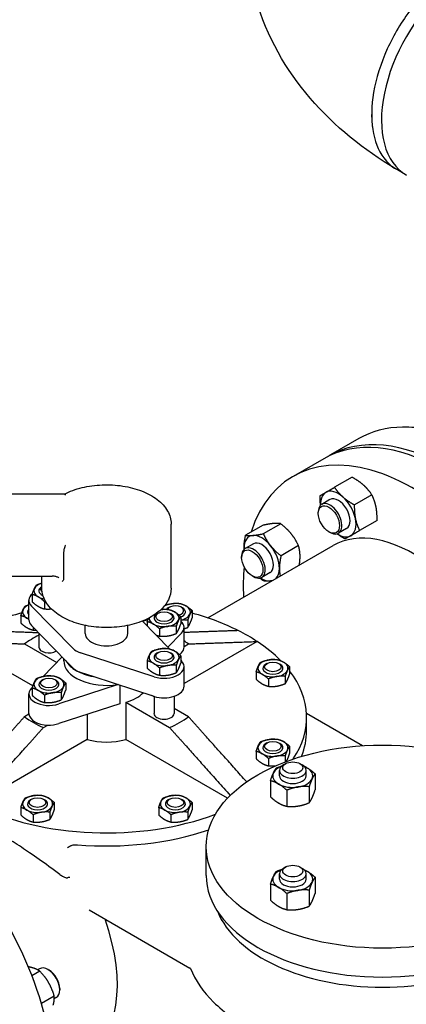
# Model space of a CAD drawing. Header units: inches. Extents: x 17 to 189, y 68 to 193.
# Tile 8 of 43: x 68.25 to 75.49, y 114.82 to 133.29. Entities that reach past the tile are written whole.
import ezdxf

# ---------------------------------------------------------------- set-up
doc = ezdxf.new("R2010")
doc.units = ezdxf.units.IN
doc.header["$LTSCALE"] = 10.666667
doc.header["$MEASUREMENT"] = 0
doc.layers.get('0').update_dxf_attribs({"lineweight": 25})

msp = doc.modelspace()

# ---------------------------------------------------------------- linework, layer by layer
for p, q in [((75.492, 130.374), (75.308, 130.481)), ((74.078, 125.129), (74.608, 125.435)), ((73.946, 125.052), (73.371, 124.721)), ((74.034, 125.103), (73.946, 125.052)), ((74.478, 124.705), (74.15, 124.516)), ((69.088, 124.388), (58.251, 124.388)), ((74.847, 124.377), (74.52, 124.188)), ((74.063, 124.286), (73.909, 124.196)), ((73.844, 124.028), (73.844, 124.053)), ((71.088, 122.626), (71.088, 123.824)), ((72.81, 123.805), (72.483, 123.616)), ((73.142, 123.834), (72.814, 123.645)), ((74.376, 123.744), (74.221, 123.655)), ((74.946, 123.893), (74.619, 123.704)), ((74.043, 123.683), (74.065, 123.67)), ((71.773, 122.066), (74.121, 123.422)), ((72.628, 123.457), (72.474, 123.368)), ((73.473, 123.422), (73.146, 123.233)), ((69.073, 123.3), (69.073, 122.813)), ((72.409, 123.199), (72.409, 123.225)), ((58.251, 122.85), (68.855, 122.85)), ((68.663, 122.626), (68.663, 122.85)), ((72.608, 122.855), (72.63, 122.842)), ((72.941, 122.916), (72.786, 122.826)), ((68.484, 122.506), (68.484, 122.368)), ((68.422, 122.029), (68.422, 122.396)), ((69.249, 121.494), (68.471, 122.29)), ((68.713, 122.373), (68.713, 122.236)), ((71.057, 122.267), (71.035, 122.254)), ((71.278, 122.267), (71.3, 122.254)), ((68.271, 122.108), (68.271, 121.971)), ((70.844, 122.154), (70.822, 122.141)), ((71.065, 122.154), (71.087, 122.141)), ((71.268, 122.093), (71.268, 121.955)), ((71.481, 122.205), (71.481, 122.068)), ((69.115, 121.263), (68.471, 121.923)), ((69.476, 121.774), (69.476, 121.927)), ((70.276, 121.774), (70.276, 121.927)), ((70.548, 122.008), (71.059, 121.485)), ((70.552, 122.004), (70.654, 122.037)), ((70.64, 121.996), (70.64, 121.913)), ((71.184, 121.912), (71.184, 121.774)), ((71.397, 122.024), (71.397, 121.887)), ((68.5, 121.892), (68.5, 121.838)), ((68.61, 121.78), (68.61, 121.519)), ((70.87, 121.863), (70.87, 121.725)), ((71.281, 121.78), (71.026, 121.519)), ((71.329, 121.519), (71.329, 121.886)), ((68.497, 120.79), (67.053, 121.624)), ((68.34, 121.578), (68.943, 121.23)), ((72.698, 121.624), (71.329, 120.834)), ((71.329, 121.531), (71.411, 121.578)), ((70.77, 120.963), (69.391, 121.412)), ((70.844, 121.419), (70.822, 121.406)), ((71.065, 121.419), (71.087, 121.406)), ((71.281, 121.412), (71.246, 121.377)), ((71.268, 121.358), (71.268, 121.22)), ((68.688, 120.969), (69.045, 121.335)), ((69.076, 121.263), (69.076, 121.303)), ((69.249, 121.126), (69.115, 121.263)), ((70.64, 121.261), (70.64, 121.123)), ((71.184, 121.177), (71.184, 121.039)), ((71.268, 121.271), (71.281, 121.258)), ((72.883, 121.212), (72.861, 121.199)), ((73.104, 121.212), (73.126, 121.199)), ((69.627, 120.967), (69.391, 121.044)), ((70.87, 121.128), (70.87, 120.991)), ((71.329, 120.784), (71.329, 121.151)), ((72.68, 121.054), (72.68, 120.916)), ((73.308, 121.151), (73.308, 121.013)), ((68.687, 120.909), (68.665, 120.896)), ((68.908, 120.909), (68.93, 120.896)), ((70.095, 120.815), (68.982, 120.452)), ((69.111, 120.847), (69.111, 120.71)), ((70.77, 120.595), (69.627, 120.967)), ((70.124, 120.805), (70.124, 120.457)), ((72.91, 120.921), (72.91, 120.784)), ((73.223, 120.97), (73.223, 120.832)), ((68.422, 120.273), (68.422, 120.641)), ((68.471, 120.747), (68.489, 120.766)), ((68.484, 120.75), (68.484, 120.613)), ((68.713, 120.618), (68.713, 120.48)), ((69.027, 120.666), (69.027, 120.529)), ((70.767, 120.586), (70.725, 120.61)), ((70.124, 120.457), (68.982, 120.085)), ((70.236, 120.484), (71.058, 120.01)), ((70.236, 120.484), (70.236, 119.786)), ((70.767, 120.596), (70.767, 120.273)), ((71.142, 120.596), (71.142, 120.273)), ((68.423, 120.261), (68.34, 120.214)), ((69.515, 120.259), (69.515, 119.786)), ((71.411, 120.214), (71.142, 120.369)), ((73.623, 120.278), (74.676, 119.671)), ((68.694, 120.01), (68.777, 120.057)), ((73.626, 119.954), (73.626, 120.199)), ((69.515, 119.786), (67.407, 118.569)), ((72.145, 118.685), (70.236, 119.786)), ((72.883, 119.721), (72.861, 119.708)), ((73.104, 119.721), (73.126, 119.708)), ((72.68, 119.563), (72.68, 119.425)), ((73.308, 119.66), (73.308, 119.522)), ((72.91, 119.43), (72.91, 119.292)), ((73.235, 119.334), (73.19, 119.308)), ((73.223, 119.478), (73.223, 119.366)), ((73.5, 119.334), (73.544, 119.308)), ((73.117, 119.104), (73.117, 119.206)), ((73.617, 119.104), (73.617, 119.206)), ((73.785, 119.142), (73.785, 118.839)), ((72.949, 119.012), (72.949, 118.71)), ((73.255, 118.835), (73.255, 118.533)), ((73.673, 118.9), (73.673, 118.598)), ((68.474, 118.666), (68.452, 118.654)), ((68.695, 118.666), (68.717, 118.654)), ((68.898, 118.605), (68.898, 118.467)), ((71.057, 118.666), (71.035, 118.654)), ((71.278, 118.666), (71.3, 118.654)), ((71.481, 118.605), (71.481, 118.467)), ((68.271, 118.508), (68.271, 118.37)), ((68.814, 118.424), (68.814, 118.286)), ((70.854, 118.508), (70.854, 118.37)), ((71.397, 118.424), (71.397, 118.286)), ((68.5, 118.375), (68.5, 118.238)), ((71.083, 118.375), (71.083, 118.238)), ((71.746, 117.234), (71.746, 117.777)), ((73.235, 117.395), (73.19, 117.369)), ((73.5, 117.395), (73.544, 117.369)), ((73.117, 117.165), (73.117, 117.267)), ((73.617, 117.165), (73.617, 117.267)), ((73.785, 117.202), (73.785, 116.9)), ((72.949, 117.073), (72.949, 116.77)), ((73.673, 116.961), (73.673, 116.658)), ((73.255, 116.896), (73.255, 116.594)), ((69.55, 116.59), (71.44, 115.498)), ((68.627, 115.441), (68.477, 115.354)), ((68.623, 115.487), (68.585, 115.465)), ((68.801, 115.459), (68.779, 115.471)), ((69, 115.114), (69, 115.089)), ((68.898, 114.972), (68.656, 114.833)), ((68.935, 114.946), (68.898, 114.924))]:
    msp.add_line(p, q)
for centre, major_axis, start_param, end_param in [((76.62, 132.321), (1.125, 1.949), 0, 3.141593), ((76.62, 132.321), (1.125, 1.949), 0, 3.141593), ((76.284, 121.206), (-2.25, 3.897), 3.191544, 6.283185), ((76.196, 121.155), (2.25, -3.897), 0.090069, 3.141593), ((76.196, 121.155), (-2.25, 3.897), 3.231662, 6.283185), ((75.621, 120.824), (-2.25, 3.897), 3.500572, 6.765158), ((74.22, 124.015), (-0.234, 0.406), 0, 0.849394), ((74.22, 124.015), (-0.234, 0.406), 5.235988, 6.283185), ((74.22, 124.015), (-0.156, 0.271), 3.141593, 6.283185), ((74.22, 124.015), (-0.234, 0.406), 4.18879, 5.235988), ((74.065, 123.926), (0.156, -0.271), 5.497787, 10.210176), ((74.22, 124.015), (0.234, -0.406), 0, 1.047198), ((72.784, 123.186), (-0.234, 0.406), 6.021386, 7.068583), ((72.784, 123.186), (-0.234, 0.406), 4.974188, 6.021386), ((75.621, 120.824), (-1.5, 2.598), 5.365995, 6.283185), ((74.22, 124.015), (0.234, -0.406), 5.433792, 6.283185), ((72.63, 123.097), (0.156, -0.271), 5.497787, 10.210176), ((72.784, 123.186), (0.234, -0.406), 3.926991, 3.990986), ((72.784, 123.186), (-0.156, 0.271), 3.141593, 6.283185), ((72.784, 123.186), (-0.234, 0.406), 3.926991, 4.974188), ((75.621, 120.824), (-2.25, 3.897), 0.68362, 0.841069), ((72.784, 123.186), (0.234, -0.406), 0.133994, 0.785398), ((68.797, 122.575), (-0.281, 0), 5.209651, 6.021386), ((68.797, 122.575), (-0.188, 0), 5.509774, 7.201572), ((68.797, 122.575), (-0.188, 0), 5.509774, 7.201572), ((68.797, 122.6), (-0.156, 0), 5.744995, 6.897226), ((72.784, 123.186), (0.234, -0.406), 5.433792, 6.021386), ((72.784, 123.186), (0.234, -0.406), 6.021386, 6.149192), ((68.797, 122.396), (-0.375, 0), 5.683244, 6.796791), ((68.797, 122.575), (-0.281, 0), 6.021386, 7.068583), ((68.797, 122.575), (0.281, 0), 3.926991, 4.394283), ((68.584, 122.177), (-0.281, 0), 5.325265, 6.021386), ((71.167, 122.177), (-0.281, 0), 4.974188, 5.57663), ((71.167, 122.203), (-0.156, 0), 2.015975, 6.015427), ((71.167, 122.177), (-0.281, 0), 3.926991, 4.974188), ((71.167, 122.177), (0.281, 0), 6.021386, 7.068583), ((69.876, 120.199), (-3.75, 0), 5.149497, 5.431071), ((68.584, 122.177), (-0.281, 0), 6.021386, 7.068583), ((68.584, 122.177), (-0.188, 0), 5.753237, 6.813133), ((68.584, 122.177), (-0.188, 0), 5.753237, 6.813133), ((70.954, 122.065), (-0.188, 0), 5.497787, 10.210176), ((70.954, 122.065), (0.188, 0), 2.356194, 7.068583), ((70.954, 122.065), (-0.281, 0), 3.926991, 4.91473), ((71.167, 122.177), (-0.281, 0), 5.993227, 5.994129), ((71.167, 122.177), (-0.187, 0), 5.497787, 5.801019), ((71.167, 122.177), (0.188, 0), 2.356194, 2.659426), ((70.954, 122.065), (0.281, 0), 6.021386, 7.068583), ((71.167, 122.177), (0.188, 0), 5.277922, 7.068583), ((71.167, 122.177), (0.188, 0), 5.277922, 7.068583), ((71.167, 122.177), (0.281, 0), 5.077704, 6.021386), ((69.876, 120.199), (-3.75, 0), 3.993707, 4.270036), ((68.584, 122.177), (0.281, 0), 3.926991, 4.099513), ((68.797, 122.029), (-0.375, 0), 0, 0.513606), ((70.954, 122.065), (-0.281, 0), 6.27761, 7.068583), ((70.954, 122.065), (0.281, 0), 3.926991, 4.974188), ((70.954, 122.065), (0.281, 0), 4.974188, 6.021386), ((70.954, 121.886), (0.375, 0), 5.769579, 6.863087), ((69.876, 120.896), (-1.938, 0), 5.424371, 5.62718), ((69.876, 121.774), (-0.4, 0), 0, 3.141593), ((69.876, 120.199), (-3.75, 0), 3.860275, 3.993707), ((69.876, 120.896), (-1.937, 0), 3.797598, 3.864161), ((69.876, 120.199), (-3.75, 0), 3.655588, 3.860275), ((68.797, 121.519), (-0.188, 0), 0, 2.406029), ((69.575, 121.6), (-0.375, 0), 0.513606, 1.05719), ((70.954, 121.33), (-0.281, 0), 6.021386, 7.068583), ((70.954, 121.33), (-0.281, 0), 4.974188, 6.021386), ((70.954, 121.33), (-0.188, 0), 5.497787, 10.210176), ((70.954, 121.33), (0.188, 0), 2.356194, 7.068583), ((70.954, 121.33), (-0.281, 0), 3.926991, 4.974188), ((70.954, 121.33), (0.281, 0), 6.021386, 7.068583), ((70.954, 121.519), (0.375, 0), 5.769579, 6.283185), ((69.876, 121.263), (-0.8, 0), 0, 1.836992), ((69.876, 121.406), (-0.8, 0), 0.315792, 0.785398), ((70.954, 121.33), (0.281, 0), 3.926991, 4.974188), ((70.954, 121.151), (0.375, 0), 4.198783, 6.796791), ((70.954, 121.33), (0.281, 0), 4.974188, 6.021386), ((72.994, 121.123), (-0.281, 0), 6.021386, 7.068583), ((72.994, 121.123), (-0.281, 0), 4.974188, 6.021386), ((72.994, 121.123), (-0.188, 0), 5.497787, 10.210176), ((72.994, 121.123), (0.188, 0), 2.356194, 7.068583), ((72.994, 121.123), (-0.281, 0), 3.926991, 4.974188), ((72.994, 121.123), (0.281, 0), 6.021386, 7.068583), ((68.797, 120.819), (-0.281, 0), 4.974188, 6.021386), ((68.797, 120.819), (-0.281, 0), 3.926991, 4.974188), ((69.575, 121.233), (-0.375, 0), 0.513606, 0.785398), ((69.575, 121.233), (-0.375, 0), 0.785398, 1.05719), ((69.876, 121.406), (-0.8, 0), 0.785398, 1.255004), ((72.994, 121.123), (0.281, 0), 3.926991, 4.974188), ((72.994, 121.123), (0.281, 0), 4.974188, 6.021386), ((69.876, 120.199), (3.75, 0), 5.915362, 6.698119), ((68.797, 120.819), (-0.281, 0), 6.021386, 7.068583), ((68.797, 120.819), (-0.188, 0), 5.497787, 10.210176), ((68.797, 120.819), (0.188, 0), 2.356194, 7.068583), ((68.797, 120.819), (0.281, 0), 6.021386, 7.068583), ((68.797, 120.641), (-0.375, 0), 5.769579, 8.367588), ((68.797, 120.819), (0.281, 0), 3.926991, 4.974188), ((68.797, 120.819), (0.281, 0), 4.974188, 6.021386), ((69.876, 120.896), (-0.8, 0), 2.038371, 2.609791), ((70.954, 120.784), (0.375, 0), 4.198783, 6.283185), ((68.797, 120.273), (-0.375, 0), 0, 0.055671), ((68.797, 120.273), (-0.375, 0), 0.055671, 1.515126), ((70.954, 120.273), (0.188, 0), 3.141593, 6.283185), ((69.876, 120.896), (1.938, 0), 3.797598, 4.056384), ((68.797, 120.273), (-0.375, 0), 1.515126, 2.084402), ((69.876, 120.896), (1.938, 0), 5.368394, 5.62718), ((69.876, 119.954), (3.75, 0), 6.05778, 6.283185), ((65.722, 115.108), (2.25, -3.897), 0, 3.141593), ((69.876, 120.199), (-0.8, 0), 1.103222, 2.038371), ((72.994, 119.632), (-0.281, 0), 4.974188, 6.021386), ((72.994, 119.632), (-0.188, 0), 5.497787, 10.210176), ((72.994, 119.632), (0.188, 0), 2.356194, 7.068583), ((72.994, 119.632), (-0.281, 0), 3.926991, 4.974188), ((72.994, 119.632), (0.281, 0), 6.021386, 7.068583), ((72.994, 119.632), (-0.281, 0), 6.021386, 7.068583), ((72.994, 119.632), (0.281, 0), 3.926991, 4.974188), ((72.994, 119.632), (0.281, 0), 4.974188, 6.021386), ((65.147, 114.776), (2.25, -3.897), 0, 3.141593), ((73.367, 119.206), (-0.25, 0), 5.497787, 10.210176), ((65.147, 114.776), (2.25, -3.897), 0, 3.141593), ((73.367, 119.104), (-0.375, 0), 6.021386, 7.068583), ((73.367, 119.104), (-0.375, 0), 5.313058, 6.021386), ((73.367, 119.104), (-0.375, 0), 3.926991, 4.11172), ((73.367, 119.104), (0.375, 0), 6.021386, 7.068583), ((65.059, 114.725), (2.25, -3.897), 6.273431, 9.434532), ((73.367, 119.104), (0.375, 0), 3.926991, 4.974188), ((73.367, 119.104), (0.25, 0), 3.141593, 6.283185), ((73.367, 119.104), (0.375, 0), 4.974188, 6.021386), ((68.584, 118.577), (-0.281, 0), 6.021386, 7.068583), ((68.584, 118.577), (-0.281, 0), 4.974188, 6.021386), ((68.584, 118.577), (-0.188, 0), 5.497787, 10.210176), ((68.584, 118.577), (0.188, 0), 2.356194, 7.068583), ((68.584, 118.577), (-0.281, 0), 3.926991, 4.974188), ((68.584, 118.577), (0.281, 0), 6.021386, 7.068583), ((71.167, 118.577), (-0.281, 0), 6.021386, 7.068583), ((71.167, 118.577), (-0.281, 0), 4.974188, 6.021386), ((71.167, 118.577), (-0.188, 0), 5.497787, 10.210176), ((71.167, 118.577), (0.188, 0), 2.356194, 7.068583), ((71.167, 118.577), (-0.281, 0), 3.926991, 4.974188), ((71.167, 118.577), (0.281, 0), 6.021386, 7.068583), ((69.876, 120.199), (3.75, 0), 3.993707, 5.288108), ((68.584, 118.577), (0.281, 0), 3.926991, 4.974188), ((68.584, 118.577), (0.281, 0), 4.974188, 6.021386), ((71.167, 118.577), (0.281, 0), 3.926991, 4.974188), ((71.167, 118.577), (0.281, 0), 4.974188, 6.021386), ((69.876, 119.954), (3.75, 0), 4.566576, 5.248725), ((73.367, 117.165), (-0.375, 0), 5.313058, 6.021386), ((73.367, 117.267), (-0.25, 0), 5.497787, 10.210176), ((73.367, 117.165), (-0.375, 0), 3.926991, 4.11172), ((73.367, 117.165), (0.375, 0), 6.021386, 7.068583), ((75.046, 117.234), (3.3, 0), 3.141593, 6.283185), ((73.367, 117.165), (-0.375, 0), 6.021386, 7.068583), ((73.367, 117.165), (0.25, 0), 3.141593, 6.283185), ((73.367, 117.165), (0.375, 0), 4.974188, 6.021386), ((73.367, 117.165), (0.375, 0), 3.926991, 4.974188), ((75.046, 116.968), (3.168, 0), 3.363139, 6.061639), ((67.958, 116.399), (1.5, -2.598), 0, 1.255532), ((68.779, 115.216), (-0.156, 0.271), 3.141593, 6.283185), ((68.801, 115.229), (-0.141, 0.244), 3.926991, 5.497787)]:
    msp.add_ellipse(centre, major_axis=major_axis, ratio=0.57735, start_param=start_param, end_param=end_param)
for centre, major_axis in [((74.043, 123.913), (0.141, -0.244)), ((72.608, 123.084), (0.141, -0.244)), ((70.954, 122.09), (0.156, 0)), ((70.954, 121.355), (0.156, 0)), ((72.994, 121.148), (0.156, 0)), ((68.797, 120.845), (0.156, 0)), ((75.046, 117.777), (3.3, 0)), ((72.994, 119.657), (0.156, 0)), ((73.367, 119.257), (0.188, 0)), ((68.584, 118.603), (0.156, 0)), ((71.167, 118.603), (0.156, 0)), ((73.367, 117.318), (0.188, 0))]:
    msp.add_ellipse(centre, major_axis=major_axis, ratio=0.57735)
for points, knots in [([(75.301, 130.485), (74.7, 130.845), (74.152, 131.281), (73.241, 132.341), (72.876, 132.969), (72.531, 134.216), (72.486, 134.801), (72.616, 135.805), (72.741, 136.23), (72.918, 136.622)], [0.017902, 0.017902, 0.017902, 0.017902, 0.3249, 0.3249, 0.62664, 0.62664, 0.859732, 0.859732, 1.040564, 1.040564, 1.040564, 1.040564]), ([(76.437, 134.264), (76.351, 134.214), (76.265, 134.157), (75.969, 133.931), (75.765, 133.724), (75.409, 133.259), (75.256, 133.003), (75.014, 132.467), (74.926, 132.187), (74.839, 131.673), (74.833, 131.438), (74.897, 131.018), (74.967, 130.835), (75.138, 130.606), (75.218, 130.534), (75.308, 130.481)], [-32.97731, -32.97731, -32.97731, -32.97731, -32.130762, -32.130762, -30.014553, -30.014553, -27.96705, -27.96705, -25.860951, -25.860951, -23.902752, -23.902752, -21.898851, -21.898851, -20.627923, -20.627923, -20.627923, -20.627923]), ([(74.844, 131.51), (74.844, 131.412), (74.851, 131.319), (74.897, 131.018), (74.967, 130.835), (75.138, 130.606), (75.218, 130.534), (75.308, 130.481)], [-24.736999, -24.736999, -24.736999, -24.736999, -23.902786, -23.902786, -21.898882, -21.898882, -20.627923, -20.627923, -20.627923, -20.627923]), ([(74.608, 125.435), (74.848, 125.574), (75.126, 125.647), (75.73, 125.656), (76.058, 125.59), (76.731, 125.324), (77.077, 125.122), (77.749, 124.604), (78.076, 124.288), (78.676, 123.574), (78.95, 123.176), (79.418, 122.338), (79.613, 121.899), (79.902, 121.022), (79.997, 120.584), (80.077, 119.756), (80.062, 119.364), (79.922, 118.668), (79.798, 118.362), (79.482, 117.917), (79.308, 117.756), (79.108, 117.641)], [3.534292, 3.534292, 3.534292, 3.534292, 3.845703, 3.845703, 4.163011, 4.163011, 4.484974, 4.484974, 4.807248, 4.807248, 5.129125, 5.129125, 5.450854, 5.450854, 5.77278, 5.77278, 6.095103, 6.095103, 6.416765, 6.416765, 6.675884, 6.675884, 6.675884, 6.675884]), ([(69.086, 124.388), (69.185, 124.44), (69.298, 124.481), (69.538, 124.54), (69.666, 124.557), (69.924, 124.567), (70.055, 124.56), (70.305, 124.521), (70.425, 124.49), (70.644, 124.405), (70.743, 124.351), (70.909, 124.224), (70.976, 124.151), (71.063, 123.996), (71.087, 123.915), (71.088, 123.83), (71.088, 123.827), (71.088, 123.824)], [0.054396, 0.054396, 0.054396, 0.054396, 0.385497, 0.385497, 0.717021, 0.717021, 1.047141, 1.047141, 1.377862, 1.377862, 1.710676, 1.710676, 2.041172, 2.041172, 2.34541, 2.34541, 2.356194, 2.356194, 2.356194, 2.356194]), ([(69.088, 124.388), (69.09, 124.388), (69.091, 124.388), (69.096, 124.386), (69.098, 124.384), (69.103, 124.379), (69.106, 124.375), (69.109, 124.371), (69.109, 124.371), (69.109, 124.371)], [-0.1555934, -0.1555934, -0.1555934, -0.1555934, -0.1137742, -0.1137742, -0.0570991, -0.0570991, 0, 0, 0.0007449, 0.0007449, 0.0007449, 0.0007449]), ([(69.109, 123.43), (69.109, 123.43), (69.109, 123.43), (69.106, 123.426), (69.103, 123.421), (69.098, 123.411), (69.096, 123.405), (69.089, 123.389), (69.085, 123.377), (69.079, 123.354), (69.077, 123.342), (69.074, 123.319), (69.073, 123.309), (69.073, 123.3)], [-0.3882842, -0.3882842, -0.3882842, -0.3882842, -0.3875412, -0.3875412, -0.3305819, -0.3305819, -0.2740457, -0.2740457, -0.1775692, -0.1775692, -0.0873408, -0.0873408, 0, 0, 0, 0]), ([(68.984, 122.818), (68.978, 122.821), (68.971, 122.825), (68.955, 122.832), (68.947, 122.835), (68.93, 122.84), (68.921, 122.843), (68.902, 122.846), (68.893, 122.848), (68.874, 122.85), (68.864, 122.85), (68.855, 122.85)], [4.0813442, 4.0813442, 4.0813442, 4.0813442, 4.1769735, 4.1769735, 4.2726028, 4.2726028, 4.3682321, 4.3682321, 4.4638615, 4.4638615, 4.5594908, 4.5594908, 4.5594908, 4.5594908]), ([(69.073, 122.813), (69.073, 122.808), (69.072, 122.803), (69.07, 122.787), (69.067, 122.776), (69.057, 122.759), (69.05, 122.754), (69.045, 122.751), (69.045, 122.751), (69.045, 122.751)], [0, 0, 0, 0, 0.0487283, 0.0487283, 0.1636686, 0.1636686, 0.289197, 0.289197, 0.2908825, 0.2908825, 0.2908825, 0.2908825]), ([(71.088, 122.626), (71.088, 122.551), (71.07, 122.476), (70.998, 122.332), (70.943, 122.263), (70.799, 122.136), (70.708, 122.079), (70.499, 121.984), (70.382, 121.948), (70.135, 121.899), (70.005, 121.886), (69.747, 121.886), (69.618, 121.899), (69.372, 121.947), (69.255, 121.984), (69.045, 122.078), (68.952, 122.136), (68.801, 122.27), (68.742, 122.346), (68.678, 122.492), (68.663, 122.559), (68.663, 122.626)], [2.356194, 2.356194, 2.356194, 2.356194, 2.634989, 2.634989, 2.934869, 2.934869, 3.262665, 3.262665, 3.595807, 3.595807, 3.926901, 3.926901, 4.256975, 4.256975, 4.588061, 4.588061, 4.921193, 4.921193, 5.248885, 5.248885, 5.497787, 5.497787, 5.497787, 5.497787]), ([(69.002, 117.255), (68.935, 117.306), (68.866, 117.357), (68.675, 117.495), (68.554, 117.58), (68.336, 117.729), (68.232, 117.799), (68.02, 117.938), (67.912, 118.006), (67.702, 118.139), (67.599, 118.202), (67.437, 118.3), (67.376, 118.336), (67.317, 118.371)], [2.651077, 2.651077, 2.651077, 2.651077, 3.263687, 3.263687, 4.351583, 4.351583, 5.271654, 5.271654, 6.191724, 6.191724, 7.111794, 7.111794, 7.706762, 7.706762, 7.706762, 7.706762]), ([(69.144, 117.754), (69.144, 117.754), (69.144, 117.754), (69.166, 117.77), (69.185, 117.783), (69.205, 117.794)], [-0.0006901, -0.0006901, -0.0006901, -0.0006901, 0, 0, 0.2463555, 0.2463555, 0.2463555, 0.2463555]), ([(69.205, 117.794), (69.206, 117.794), (69.207, 117.795), (69.224, 117.803), (69.245, 117.808), (69.288, 117.813), (69.31, 117.813), (69.331, 117.812)], [0.1722229, 0.1722229, 0.1722229, 0.1722229, 0.1791997, 0.1791997, 0.3383025, 0.3383025, 0.4974053, 0.4974053, 0.4974053, 0.4974053]), ([(69.002, 117.255), (69.023, 117.239), (69.044, 117.225), (69.078, 117.207), (69.094, 117.2), (69.118, 117.193), (69.127, 117.192), (69.139, 117.192), (69.141, 117.192), (69.144, 117.193)], [2.1584338, 2.1584338, 2.1584338, 2.1584338, 2.5184863, 2.5184863, 2.7735334, 2.7735334, 2.9129458, 2.9129458, 2.9527937, 2.9527937, 2.9527937, 2.9527937]), ([(69.192, 117.196), (69.192, 117.196), (69.191, 117.196), (69.185, 117.197), (69.178, 117.197), (69.161, 117.196), (69.153, 117.195), (69.144, 117.193)], [-0.1514402, -0.1514402, -0.1514402, -0.1514402, -0.1506897, -0.1506897, -0.0749159, -0.0749159, 0, 0, 0, 0]), ([(71.45, 115.492), (71.537, 115.268), (71.684, 115.055), (72.085, 114.661), (72.342, 114.483), (72.941, 114.181), (73.283, 114.059), (74.013, 113.884), (74.401, 113.832), (75.187, 113.8), (75.583, 113.821), (76.345, 113.936), (76.711, 114.029), (77.375, 114.279), (77.673, 114.435), (78.171, 114.799), (78.371, 115.005), (78.646, 115.446), (78.723, 115.68), (78.736, 115.938), (78.736, 115.959), (78.736, 115.981)], [1.00608, 1.00608, 1.00608, 1.00608, 1.316912, 1.316912, 1.639057, 1.639057, 1.963375, 1.963375, 2.287025, 2.287025, 2.610227, 2.610227, 2.933614, 2.933614, 3.257701, 3.257701, 3.581574, 3.581574, 3.898023, 3.898023, 3.926991, 3.926991, 3.926991, 3.926991]), ([(71.451, 115.49), (71.451, 115.49), (71.45, 115.491), (71.449, 115.492), (71.448, 115.493), (71.445, 115.495), (71.443, 115.497), (71.44, 115.498)], [4.4263556, 4.4263556, 4.4263556, 4.4263556, 4.4865025, 4.4865025, 4.5994457, 4.5994457, 4.712389, 4.712389, 4.712389, 4.712389])]:
    msp.add_open_spline(points, degree=3, knots=knots)
msp.add_open_spline([(74.056, 125.116), (74.063, 125.12), (74.071, 125.125), (74.078, 125.129)], degree=3)
for points, weights in [([(74.692, 124.558), (74.606, 124.634), (74.478, 124.705)], [1, 1.0930923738, 1.10906450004]), ([(73.985, 124.421), (74.048, 124.457), (74.15, 124.516)], [1, 1.0930923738, 1.10906450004]), ([(74.15, 124.516), (74.22, 124.411), (74.305, 124.335)], [1.10906450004, 1.0930923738, 1]), ([(74.847, 124.377), (74.778, 124.482), (74.692, 124.558)], [1.10906450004, 1.0930923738, 1]), ([(73.879, 124.36), (73.922, 124.385), (73.985, 124.421)], [1.10906450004, 1.0930923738, 1]), ([(73.887, 124.18), (73.877, 124.26), (73.879, 124.36)], [1.05170322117, 1.09820593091, 1.10906450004]), ([(74.305, 124.335), (74.391, 124.259), (74.52, 124.188)], [1, 1.0930923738, 1.10906450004]), ([(74.926, 124.152), (74.903, 124.265), (74.847, 124.377)], [1, 1.0930923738, 1.10906450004]), ([(74.52, 124.188), (74.517, 124.041), (74.54, 123.929)], [1.10906450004, 1.0930923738, 1]), ([(74.946, 123.893), (74.949, 124.04), (74.926, 124.152)], [1.10906450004, 1.0930923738, 1]), ([(74.54, 123.929), (74.563, 123.817), (74.619, 123.704)], [1, 1.0930923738, 1.10906450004]), ([(73.005, 123.837), (72.929, 123.83), (72.81, 123.805)], [1, 1.0930923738, 1.10906450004]), ([(73.142, 123.834), (73.082, 123.844), (73.005, 123.837)], [1.10906450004, 1.0930923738, 1]), ([(73.337, 123.645), (73.26, 123.741), (73.142, 123.834)], [1, 1.0930923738, 1.10906450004]), ([(72.453, 123.378), (72.453, 123.48), (72.483, 123.616)], [1, 1.0930923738, 1.10906450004]), ([(72.483, 123.616), (72.542, 123.607), (72.619, 123.614)], [1.10906450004, 1.0930923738, 1]), ([(72.619, 123.614), (72.696, 123.62), (72.814, 123.645)], [1, 1.0930923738, 1.10906450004]), ([(72.814, 123.645), (72.873, 123.518), (72.95, 123.422)], [1.10906450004, 1.0930923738, 1]), ([(73.473, 123.422), (73.414, 123.55), (73.337, 123.645)], [1.10906450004, 1.0930923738, 1]), ([(74.348, 123.548), (74.261, 123.596), (74.196, 123.644)], [1.10906450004, 1.09820593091, 1.05170322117]), ([(74.454, 123.609), (74.391, 123.573), (74.348, 123.548)], [1, 1.0930923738, 1.10906450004]), ([(74.619, 123.704), (74.517, 123.645), (74.454, 123.609)], [1.10906450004, 1.0930923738, 1]), ([(72.453, 123.353), (72.453, 123.365), (72.453, 123.378)], [1.02025202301, 1.01062866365, 1]), ([(72.95, 123.422), (73.027, 123.326), (73.146, 123.233)], [1, 1.0930923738, 1.10906450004]), ([(73.503, 123.218), (73.503, 123.321), (73.473, 123.422)], [1, 1.0930923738, 1.10906450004]), ([(73.146, 123.233), (73.116, 123.098), (73.116, 122.995)], [1.10906450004, 1.0930923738, 1]), ([(73.488, 123.056), (73.503, 123.144), (73.503, 123.218)], [1.09277818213, 1.06544851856, 1]), ([(73.116, 122.995), (73.116, 122.921), (73.131, 122.85)], [1, 1.06544851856, 1.09277818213]), ([(68.526, 122.617), (68.545, 122.659), (68.568, 122.687)], [1, 1.0930923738, 1.10906450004]), ([(68.568, 122.687), (68.618, 122.707), (68.663, 122.719)], [1.10906450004, 1.09939871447, 1.06148951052]), ([(72.814, 122.762), (72.781, 122.788), (72.751, 122.814)], [1.10906450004, 1.10449800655, 1.09362762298]), ([(72.95, 122.759), (72.873, 122.752), (72.814, 122.762)], [1, 1.0930923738, 1.10906450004]), ([(72.979, 122.762), (72.964, 122.76), (72.95, 122.759)], [1.02907285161, 1.01562235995, 1]), ([(68.484, 122.506), (68.506, 122.575), (68.526, 122.617)], [1.10906450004, 1.0930923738, 1]), ([(68.599, 122.46), (68.545, 122.491), (68.484, 122.506)], [1, 1.0930923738, 1.10906450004]), ([(68.713, 122.373), (68.652, 122.429), (68.599, 122.46)], [1.10906450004, 1.0930923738, 1]), ([(68.313, 122.22), (68.332, 122.262), (68.355, 122.29)], [1, 1.0930923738, 1.10906450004]), ([(68.355, 122.29), (68.39, 122.304), (68.422, 122.314)], [1.10906450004, 1.10226140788, 1.08146709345]), ([(68.484, 122.368), (68.545, 122.312), (68.599, 122.282)], [1.10906450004, 1.0930923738, 1]), ([(68.599, 122.282), (68.652, 122.251), (68.713, 122.236)], [1, 1.0930923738, 1.10906450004]), ([(68.73, 122.38), (68.722, 122.377), (68.713, 122.373)], [1.10492709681, 1.1074097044, 1.10906450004]), ([(70.968, 122.301), (71.034, 122.325), (71.095, 122.334)], [1.10030594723, 1.07554933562, 1]), ([(71.095, 122.334), (71.167, 122.346), (71.251, 122.338)], [1, 1.0930923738, 1.10906450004]), ([(71.251, 122.338), (71.313, 122.323), (71.366, 122.292)], [1.10906450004, 1.0930923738, 1]), ([(71.366, 122.292), (71.419, 122.262), (71.481, 122.205)], [1, 1.0930923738, 1.10906450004]), ([(68.271, 122.108), (68.293, 122.177), (68.313, 122.22)], [1.10906450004, 1.0930923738, 1]), ([(68.385, 122.063), (68.332, 122.093), (68.271, 122.108)], [1, 1.0930923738, 1.10906450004]), ([(68.713, 122.236), (68.782, 122.23), (68.842, 122.236)], [1.10906450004, 1.09601086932, 1.03144557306]), ([(70.898, 122.224), (70.963, 122.232), (71.038, 122.225)], [1.0184607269, 1.09474705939, 1.10906450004]), ([(71.038, 122.225), (71.1, 122.21), (71.153, 122.179)], [1.10906450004, 1.0930923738, 1]), ([(71.153, 122.179), (71.206, 122.149), (71.268, 122.093)], [1, 1.0930923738, 1.10906450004]), ([(71.268, 122.093), (71.245, 122.065), (71.226, 122.023)], [1.10906450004, 1.0930923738, 1]), ([(71.439, 122.135), (71.419, 122.093), (71.397, 122.024)], [1, 1.0930923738, 1.10906450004]), ([(71.481, 122.205), (71.458, 122.177), (71.439, 122.135)], [1.10906450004, 1.0930923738, 1]), ([(68.271, 121.971), (68.332, 121.915), (68.385, 121.884)], [1.10906450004, 1.0930923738, 1]), ([(68.422, 122.039), (68.404, 122.052), (68.385, 122.063)], [1.05239593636, 1.03027672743, 1]), ([(70.64, 121.996), (70.652, 122.032), (70.663, 122.06)], [1.10906450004, 1.10050830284, 1.06982092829]), ([(70.755, 121.95), (70.702, 121.981), (70.64, 121.996)], [1, 1.0930923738, 1.10906450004]), ([(70.87, 121.863), (70.809, 121.919), (70.755, 121.95)], [1.10906450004, 1.0930923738, 1]), ([(71.027, 121.908), (70.954, 121.897), (70.87, 121.863)], [1, 1.0930923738, 1.10906450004]), ([(71.184, 121.912), (71.1, 121.919), (71.027, 121.908)], [1.10906450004, 1.0930923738, 1]), ([(71.226, 122.023), (71.206, 121.981), (71.184, 121.912)], [1, 1.0930923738, 1.10906450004]), ([(71.226, 121.844), (71.245, 121.886), (71.268, 121.955)], [1, 1.0930923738, 1.10906450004]), ([(71.397, 122.024), (71.328, 122.031), (71.268, 122.024)], [1.10906450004, 1.09590902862, 1.03043499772]), ([(71.397, 121.887), (71.419, 121.915), (71.439, 121.957)], [1.10906450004, 1.0930923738, 1]), ([(71.439, 121.957), (71.458, 121.999), (71.481, 122.068)], [1, 1.0930923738, 1.10906450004]), ([(68.604, 121.786), (68.179, 121.802), (67.407, 121.828)], [1.00947709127, 1.05029281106, 1]), ([(68.385, 121.884), (68.439, 121.853), (68.5, 121.838)], [1, 1.0930923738, 1.10906450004]), ([(68.5, 121.838), (68.529, 121.836), (68.556, 121.835)], [1.10906450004, 1.10348945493, 1.088518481]), ([(70.801, 121.748), (70.834, 121.734), (70.87, 121.725)], [1.06296634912, 1.09958837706, 1.10906450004]), ([(70.87, 121.725), (70.954, 121.718), (71.027, 121.729)], [1.10906450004, 1.0930923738, 1]), ([(71.027, 121.729), (71.1, 121.74), (71.184, 121.774)], [1, 1.0930923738, 1.10906450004]), ([(71.184, 121.774), (71.206, 121.802), (71.226, 121.844)], [1.10906450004, 1.0930923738, 1]), ([(71.329, 121.863), (71.361, 121.873), (71.397, 121.887)], [1.08146709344, 1.10226140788, 1.10906450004]), ([(72.345, 121.828), (71.717, 121.807), (71.329, 121.792)], [1, 1.04047230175, 1.02194310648]), ([(67.053, 121.624), (67.902, 121.595), (68.34, 121.578)], [1, 1.05552425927, 1]), ([(71.411, 121.578), (71.85, 121.595), (72.698, 121.624)], [1, 1.05552425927, 1]), ([(70.64, 121.261), (70.663, 121.33), (70.682, 121.372)], [1.10906450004, 1.0930923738, 1]), ([(70.682, 121.372), (70.702, 121.414), (70.724, 121.442)], [1, 1.0930923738, 1.10906450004]), ([(70.724, 121.442), (70.809, 121.475), (70.881, 121.487)], [1.10906450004, 1.0930923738, 1]), ([(70.881, 121.487), (70.954, 121.498), (71.038, 121.49)], [1, 1.0930923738, 1.10906450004]), ([(71.038, 121.49), (71.1, 121.475), (71.153, 121.445)], [1.10906450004, 1.0930923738, 1]), ([(71.153, 121.445), (71.206, 121.414), (71.268, 121.358)], [1, 1.0930923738, 1.10906450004]), ([(71.268, 121.358), (71.245, 121.33), (71.226, 121.288)], [1.10906450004, 1.0930923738, 1]), ([(70.755, 121.215), (70.702, 121.246), (70.64, 121.261)], [1, 1.0930923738, 1.10906450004]), ([(70.87, 121.128), (70.809, 121.184), (70.755, 121.215)], [1.10906450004, 1.0930923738, 1]), ([(71.027, 121.173), (70.954, 121.162), (70.87, 121.128)], [1, 1.0930923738, 1.10906450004]), ([(71.184, 121.177), (71.1, 121.184), (71.027, 121.173)], [1.10906450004, 1.0930923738, 1]), ([(71.226, 121.288), (71.206, 121.246), (71.184, 121.177)], [1, 1.0930923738, 1.10906450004]), ([(71.226, 121.109), (71.245, 121.151), (71.268, 121.22)], [1, 1.0930923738, 1.10906450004]), ([(72.68, 121.054), (72.703, 121.123), (72.722, 121.165)], [1.10906450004, 1.0930923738, 1]), ([(72.722, 121.165), (72.742, 121.207), (72.764, 121.235)], [1, 1.0930923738, 1.10906450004]), ([(72.764, 121.235), (72.848, 121.269), (72.921, 121.28)], [1.10906450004, 1.0930923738, 1]), ([(72.921, 121.28), (72.994, 121.291), (73.078, 121.284)], [1, 1.0930923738, 1.10906450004]), ([(73.078, 121.284), (73.139, 121.269), (73.193, 121.238)], [1.10906450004, 1.0930923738, 1]), ([(73.193, 121.238), (73.246, 121.207), (73.308, 121.151)], [1, 1.0930923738, 1.10906450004]), ([(68.568, 120.932), (68.652, 120.965), (68.725, 120.976)], [1.10906450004, 1.0930923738, 1]), ([(68.725, 120.976), (68.797, 120.988), (68.881, 120.98)], [1, 1.0930923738, 1.10906450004]), ([(68.881, 120.98), (68.943, 120.965), (68.996, 120.934)], [1.10906450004, 1.0930923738, 1]), ([(70.64, 121.123), (70.702, 121.067), (70.755, 121.036)], [1.10906450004, 1.0930923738, 1]), ([(70.755, 121.036), (70.809, 121.006), (70.87, 120.991)], [1, 1.0930923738, 1.10906450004]), ([(70.87, 120.991), (70.954, 120.983), (71.027, 120.994)], [1.10906450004, 1.0930923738, 1]), ([(71.027, 120.994), (71.1, 121.006), (71.184, 121.039)], [1, 1.0930923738, 1.10906450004]), ([(71.184, 121.039), (71.206, 121.067), (71.226, 121.109)], [1.10906450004, 1.0930923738, 1]), ([(72.795, 121.008), (72.742, 121.039), (72.68, 121.054)], [1, 1.0930923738, 1.10906450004]), ([(72.91, 120.921), (72.848, 120.977), (72.795, 121.008)], [1.10906450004, 1.0930923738, 1]), ([(73.223, 120.97), (73.139, 120.977), (73.067, 120.966)], [1.10906450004, 1.0930923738, 1]), ([(73.266, 121.081), (73.246, 121.039), (73.223, 120.97)], [1, 1.0930923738, 1.10906450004]), ([(73.308, 121.151), (73.285, 121.123), (73.266, 121.081)], [1.10906450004, 1.0930923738, 1]), ([(73.266, 120.902), (73.285, 120.944), (73.308, 121.013)], [1, 1.0930923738, 1.10906450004]), ([(68.484, 120.75), (68.506, 120.819), (68.526, 120.861)], [1.10906450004, 1.0930923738, 1]), ([(68.526, 120.861), (68.545, 120.904), (68.568, 120.932)], [1, 1.0930923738, 1.10906450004]), ([(68.996, 120.934), (69.05, 120.904), (69.111, 120.847)], [1, 1.0930923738, 1.10906450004]), ([(69.111, 120.847), (69.089, 120.819), (69.069, 120.777)], [1.10906450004, 1.0930923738, 1]), ([(72.68, 120.916), (72.742, 120.86), (72.795, 120.829)], [1.10906450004, 1.0930923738, 1]), ([(72.795, 120.829), (72.848, 120.799), (72.91, 120.784)], [1, 1.0930923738, 1.10906450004]), ([(73.067, 120.966), (72.994, 120.955), (72.91, 120.921)], [1, 1.0930923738, 1.10906450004]), ([(72.91, 120.784), (72.994, 120.776), (73.067, 120.787)], [1.10906450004, 1.0930923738, 1]), ([(73.067, 120.787), (73.139, 120.799), (73.223, 120.832)], [1, 1.0930923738, 1.10906450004]), ([(73.223, 120.832), (73.246, 120.86), (73.266, 120.902)], [1.10906450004, 1.0930923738, 1]), ([(68.599, 120.705), (68.545, 120.735), (68.484, 120.75)], [1, 1.0930923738, 1.10906450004]), ([(68.484, 120.613), (68.545, 120.557), (68.599, 120.526)], [1.10906450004, 1.0930923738, 1]), ([(68.713, 120.618), (68.652, 120.674), (68.599, 120.705)], [1.10906450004, 1.0930923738, 1]), ([(68.87, 120.663), (68.797, 120.651), (68.713, 120.618)], [1, 1.0930923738, 1.10906450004]), ([(69.027, 120.666), (68.943, 120.674), (68.87, 120.663)], [1.10906450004, 1.0930923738, 1]), ([(69.069, 120.777), (69.05, 120.735), (69.027, 120.666)], [1, 1.0930923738, 1.10906450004]), ([(69.069, 120.599), (69.089, 120.641), (69.111, 120.71)], [1, 1.0930923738, 1.10906450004]), ([(68.599, 120.526), (68.652, 120.495), (68.713, 120.48)], [1, 1.0930923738, 1.10906450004]), ([(68.713, 120.48), (68.797, 120.473), (68.87, 120.484)], [1.10906450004, 1.0930923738, 1]), ([(68.87, 120.484), (68.943, 120.495), (69.027, 120.529)], [1, 1.0930923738, 1.10906450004]), ([(69.027, 120.529), (69.05, 120.557), (69.069, 120.599)], [1.10906450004, 1.0930923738, 1]), ([(68.34, 120.214), (67.902, 119.724), (67.053, 118.773)], [1, 1.05552425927, 1]), ([(72.503, 118.992), (71.802, 119.777), (71.411, 120.214)], [1.01118630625, 1.04921393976, 1]), ([(67.407, 118.569), (68.255, 119.52), (68.694, 120.01)], [1, 1.05552425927, 1]), ([(71.058, 120.01), (71.46, 119.56), (72.195, 118.737)], [1, 1.05073302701, 1.00875558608]), ([(72.722, 119.674), (72.742, 119.716), (72.764, 119.744)], [1, 1.0930923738, 1.10906450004]), ([(72.764, 119.744), (72.848, 119.777), (72.921, 119.788)], [1.10906450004, 1.0930923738, 1]), ([(72.921, 119.788), (72.994, 119.8), (73.078, 119.792)], [1, 1.0930923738, 1.10906450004]), ([(73.078, 119.792), (73.139, 119.777), (73.193, 119.746)], [1.10906450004, 1.0930923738, 1]), ([(73.193, 119.746), (73.246, 119.716), (73.308, 119.66)], [1, 1.0930923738, 1.10906450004]), ([(72.68, 119.563), (72.703, 119.632), (72.722, 119.674)], [1.10906450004, 1.0930923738, 1]), ([(72.795, 119.517), (72.742, 119.548), (72.68, 119.563)], [1, 1.0930923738, 1.10906450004]), ([(72.91, 119.43), (72.848, 119.486), (72.795, 119.517)], [1.10906450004, 1.0930923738, 1]), ([(73.266, 119.59), (73.246, 119.548), (73.223, 119.478)], [1, 1.0930923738, 1.10906450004]), ([(73.308, 119.66), (73.285, 119.632), (73.266, 119.59)], [1.10906450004, 1.0930923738, 1]), ([(73.266, 119.411), (73.285, 119.453), (73.308, 119.522)], [1, 1.0930923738, 1.10906450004]), ([(72.68, 119.425), (72.742, 119.369), (72.795, 119.338)], [1.10906450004, 1.0930923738, 1]), ([(72.795, 119.338), (72.848, 119.307), (72.91, 119.292)], [1, 1.0930923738, 1.10906450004]), ([(73.067, 119.475), (72.994, 119.463), (72.91, 119.43)], [1, 1.0930923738, 1.10906450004]), ([(73.223, 119.478), (73.139, 119.486), (73.067, 119.475)], [1.10906450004, 1.0930923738, 1]), ([(73.246, 119.374), (73.256, 119.391), (73.266, 119.411)], [1.06936385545, 1.04285280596, 1]), ([(72.91, 119.292), (72.984, 119.286), (73.048, 119.294)], [1.10906450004, 1.09497094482, 1.02083139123]), ([(72.949, 119.012), (72.979, 119.104), (73.005, 119.16)], [1.10906450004, 1.0930923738, 1]), ([(73.005, 119.16), (73.031, 119.216), (73.061, 119.254)], [1, 1.0930923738, 1.10906450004]), ([(73.061, 119.254), (73.114, 119.275), (73.162, 119.289)], [1.10906450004, 1.10142091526, 1.07611544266]), ([(73.575, 119.286), (73.604, 119.274), (73.632, 119.257)], [1.05897879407, 1.03491293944, 1]), ([(73.632, 119.257), (73.703, 119.216), (73.785, 119.142)], [1, 1.0930923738, 1.10906450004]), ([(73.785, 119.142), (73.755, 119.104), (73.729, 119.048)], [1.10906450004, 1.0930923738, 1]), ([(73.102, 118.951), (73.031, 118.992), (72.949, 119.012)], [1, 1.0930923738, 1.10906450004]), ([(73.255, 118.835), (73.173, 118.91), (73.102, 118.951)], [1.10906450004, 1.0930923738, 1]), ([(73.729, 119.048), (73.703, 118.992), (73.673, 118.9)], [1, 1.0930923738, 1.10906450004]), ([(73.464, 118.895), (73.367, 118.88), (73.255, 118.835)], [1, 1.0930923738, 1.10906450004]), ([(73.673, 118.9), (73.561, 118.91), (73.464, 118.895)], [1.10906450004, 1.0930923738, 1]), ([(73.729, 118.691), (73.755, 118.747), (73.785, 118.839)], [1, 1.0930923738, 1.10906450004]), ([(68.271, 118.508), (68.293, 118.577), (68.313, 118.619)], [1.10906450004, 1.0930923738, 1]), ([(68.313, 118.619), (68.332, 118.661), (68.355, 118.689)], [1, 1.0930923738, 1.10906450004]), ([(68.355, 118.689), (68.439, 118.723), (68.511, 118.734)], [1.10906450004, 1.0930923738, 1]), ([(68.511, 118.734), (68.584, 118.745), (68.668, 118.738)], [1, 1.0930923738, 1.10906450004]), ([(68.668, 118.738), (68.73, 118.723), (68.783, 118.692)], [1.10906450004, 1.0930923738, 1]), ([(68.783, 118.692), (68.836, 118.661), (68.898, 118.605)], [1, 1.0930923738, 1.10906450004]), ([(68.898, 118.605), (68.875, 118.577), (68.856, 118.535)], [1.10906450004, 1.0930923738, 1]), ([(70.854, 118.508), (70.876, 118.577), (70.896, 118.619)], [1.10906450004, 1.0930923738, 1]), ([(70.896, 118.619), (70.915, 118.661), (70.938, 118.689)], [1, 1.0930923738, 1.10906450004]), ([(70.938, 118.689), (71.022, 118.723), (71.095, 118.734)], [1.10906450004, 1.0930923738, 1]), ([(71.095, 118.734), (71.167, 118.745), (71.251, 118.738)], [1, 1.0930923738, 1.10906450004]), ([(71.251, 118.738), (71.313, 118.723), (71.366, 118.692)], [1.10906450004, 1.0930923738, 1]), ([(71.366, 118.692), (71.419, 118.661), (71.481, 118.605)], [1, 1.0930923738, 1.10906450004]), ([(71.481, 118.605), (71.458, 118.577), (71.439, 118.535)], [1.10906450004, 1.0930923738, 1]), ([(72.949, 118.71), (73.031, 118.635), (73.102, 118.594)], [1.10906450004, 1.0930923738, 1]), ([(73.102, 118.594), (73.173, 118.553), (73.255, 118.533)], [1, 1.0930923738, 1.10906450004]), ([(73.464, 118.538), (73.561, 118.553), (73.673, 118.598)], [1, 1.0930923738, 1.10906450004]), ([(73.673, 118.598), (73.703, 118.635), (73.729, 118.691)], [1.10906450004, 1.0930923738, 1]), ([(68.385, 118.462), (68.332, 118.493), (68.271, 118.508)], [1, 1.0930923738, 1.10906450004]), ([(68.5, 118.375), (68.439, 118.431), (68.385, 118.462)], [1.10906450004, 1.0930923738, 1]), ([(68.657, 118.42), (68.584, 118.409), (68.5, 118.375)], [1, 1.0930923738, 1.10906450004]), ([(68.814, 118.424), (68.73, 118.431), (68.657, 118.42)], [1.10906450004, 1.0930923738, 1]), ([(68.856, 118.535), (68.836, 118.493), (68.814, 118.424)], [1, 1.0930923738, 1.10906450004]), ([(68.856, 118.356), (68.875, 118.398), (68.898, 118.467)], [1, 1.0930923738, 1.10906450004]), ([(70.968, 118.462), (70.915, 118.493), (70.854, 118.508)], [1, 1.0930923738, 1.10906450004]), ([(71.083, 118.375), (71.022, 118.431), (70.968, 118.462)], [1.10906450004, 1.0930923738, 1]), ([(71.24, 118.42), (71.167, 118.409), (71.083, 118.375)], [1, 1.0930923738, 1.10906450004]), ([(71.397, 118.424), (71.313, 118.431), (71.24, 118.42)], [1.10906450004, 1.0930923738, 1]), ([(71.439, 118.535), (71.419, 118.493), (71.397, 118.424)], [1, 1.0930923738, 1.10906450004]), ([(71.439, 118.356), (71.458, 118.398), (71.481, 118.467)], [1, 1.0930923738, 1.10906450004]), ([(73.255, 118.533), (73.367, 118.523), (73.464, 118.538)], [1.10906450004, 1.0930923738, 1]), ([(68.271, 118.37), (68.332, 118.314), (68.385, 118.284)], [1.10906450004, 1.0930923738, 1]), ([(68.385, 118.284), (68.439, 118.253), (68.5, 118.238)], [1, 1.0930923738, 1.10906450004]), ([(68.5, 118.238), (68.584, 118.23), (68.657, 118.242)], [1.10906450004, 1.0930923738, 1]), ([(68.657, 118.242), (68.73, 118.253), (68.814, 118.286)], [1, 1.0930923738, 1.10906450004]), ([(68.814, 118.286), (68.836, 118.314), (68.856, 118.356)], [1.10906450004, 1.0930923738, 1]), ([(70.854, 118.37), (70.915, 118.314), (70.968, 118.284)], [1.10906450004, 1.0930923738, 1]), ([(70.968, 118.284), (71.022, 118.253), (71.083, 118.238)], [1, 1.0930923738, 1.10906450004]), ([(71.083, 118.238), (71.167, 118.23), (71.24, 118.242)], [1.10906450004, 1.0930923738, 1]), ([(71.24, 118.242), (71.313, 118.253), (71.397, 118.286)], [1, 1.0930923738, 1.10906450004]), ([(71.397, 118.286), (71.419, 118.314), (71.439, 118.356)], [1.10906450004, 1.0930923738, 1]), ([(73.005, 117.221), (73.031, 117.277), (73.061, 117.314)], [1, 1.0930923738, 1.10906450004]), ([(73.061, 117.314), (73.114, 117.336), (73.162, 117.35)], [1.10906450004, 1.10142091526, 1.07611544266]), ([(73.575, 117.347), (73.604, 117.334), (73.632, 117.318)], [1.05897879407, 1.03491293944, 1]), ([(73.632, 117.318), (73.703, 117.277), (73.785, 117.202)], [1, 1.0930923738, 1.10906450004]), ([(72.949, 117.073), (72.979, 117.165), (73.005, 117.221)], [1.10906450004, 1.0930923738, 1]), ([(73.729, 117.109), (73.703, 117.053), (73.673, 116.961)], [1, 1.0930923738, 1.10906450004]), ([(73.785, 117.202), (73.755, 117.165), (73.729, 117.109)], [1.10906450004, 1.0930923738, 1]), ([(73.102, 117.012), (73.031, 117.053), (72.949, 117.073)], [1, 1.0930923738, 1.10906450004]), ([(73.255, 116.896), (73.173, 116.971), (73.102, 117.012)], [1.10906450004, 1.0930923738, 1]), ([(73.464, 116.956), (73.367, 116.941), (73.255, 116.896)], [1, 1.0930923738, 1.10906450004]), ([(73.673, 116.961), (73.561, 116.971), (73.464, 116.956)], [1.10906450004, 1.0930923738, 1]), ([(72.949, 116.77), (73.031, 116.696), (73.102, 116.655)], [1.10906450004, 1.0930923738, 1]), ([(73.673, 116.658), (73.703, 116.696), (73.729, 116.752)], [1.10906450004, 1.0930923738, 1]), ([(73.729, 116.752), (73.755, 116.808), (73.785, 116.9)], [1, 1.0930923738, 1.10906450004]), ([(73.102, 116.655), (73.173, 116.614), (73.255, 116.594)], [1, 1.0930923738, 1.10906450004]), ([(73.255, 116.594), (73.367, 116.584), (73.464, 116.599)], [1.10906450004, 1.0930923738, 1]), ([(73.464, 116.599), (73.561, 116.614), (73.673, 116.658)], [1, 1.0930923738, 1.10906450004]), ([(68.472, 115.508), (68.443, 115.516), (68.41, 115.522)], [1, 1.03003466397, 1.05204172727]), ([(68.627, 115.441), (68.558, 115.485), (68.472, 115.508)], [1.10906450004, 1.0930923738, 1]), ([(68.792, 115.224), (68.73, 115.333), (68.627, 115.441)], [1, 1.0930923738, 1.10906450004]), ([(68.898, 114.972), (68.855, 115.115), (68.792, 115.224)], [1.10906450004, 1.0930923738, 1]), ([(68.878, 114.805), (68.901, 114.89), (68.898, 114.972)], [1, 1.0930923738, 1.10906450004])]:
    msp.add_rational_spline(points, weights, degree=2)

doc.saveas('drawing.dxf')
